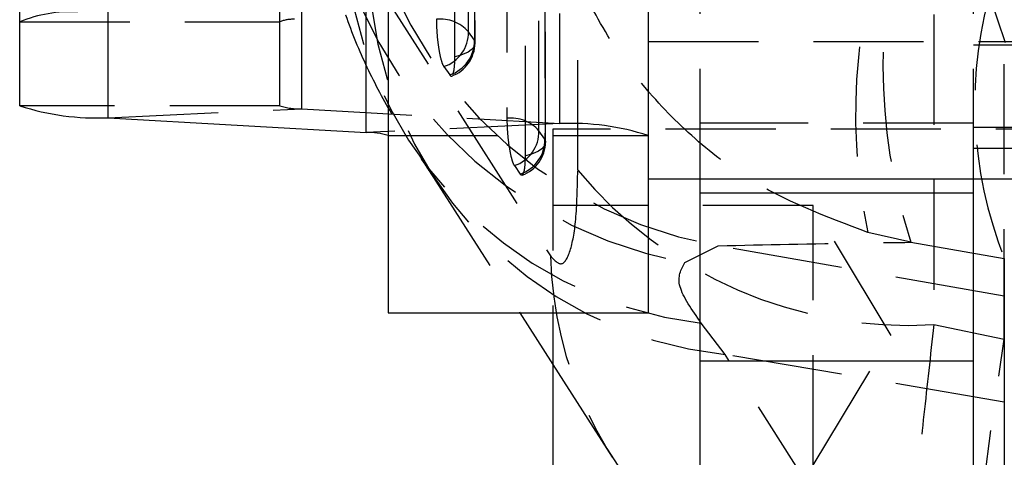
# Model space of a CAD drawing. Extents: x 55 to 332, y 12 to 285.
# Tile 23 of 36: x 303.59 to 314.95, y 242.27 to 247.32. Entities that reach past the tile are written whole.
import ezdxf

# ---------------------------------------------------------------- set-up
doc = ezdxf.new("R2010")
doc.units = 0
doc.linetypes.add('HIDDEN', pattern=[1.905, 1.27, -0.635])
doc.layers.get('0').update_dxf_attribs({"linetype": 'CONTINUOUS'})

msp = doc.modelspace()

# ---------------------------------------------------------------- linework, layer by layer
at = {"color": 7, "linetype": 'CONTINUOUS'}
for p, q in [((303.5911, 246.3246), (303.5911, 258.8079)), ((304.6102, 246.1868), (304.6102, 258.6701)), ((307.8411, 256.4192), (307.8411, 243.9358)), ((310.8411, 256.4192), (310.8411, 243.9358)), ((304.6102, 246.1868), (307.5864, 246.015)), ((310.8411, 245.4796), (324.3411, 245.4796)), ((311.4411, 245.314), (311.4411, 245.4796)), ((314.5911, 245.314), (314.5911, 245.4796)), ((314.5911, 245.314), (311.4411, 245.314)), ((311.4411, 243.3745), (311.4411, 245.314)), ((314.5911, 243.3745), (314.5911, 245.314)), ((307.8411, 243.9358), (310.8411, 243.9358)), ((309.3605, 243.9358), (309.7411, 243.3394)), ((309.7411, 243.9358), (309.7411, 241.2929)), ((314.5911, 243.3745), (311.4411, 243.3745)), ((311.4411, 231.946), (311.4411, 243.3745)), ((314.5911, 231.946), (314.5911, 243.3745))]:
    msp.add_line(p, q, dxfattribs=at)
at = {"color": 7, "linetype": 'HIDDEN'}
for p, q in [((306.5911, 246.3246), (306.5911, 258.8079)), ((306.8459, 246.2902), (306.8459, 258.7735)), ((309.8221, 246.1183), (309.8221, 258.6016)), ((310.0279, 245.5796), (310.0292, 251.064)), ((311.4411, 245.4796), (311.4411, 250.925)), ((314.5911, 245.4796), (314.5911, 250.925)), ((314.1362, 249.2814), (314.1347, 243.7977)), ((314.9473, 243.6287), (314.9473, 249.3502)), ((314.9595, 247.0509), (314.7246, 247.7562)), ((303.5911, 247.2938), (306.5911, 247.2938)), ((308.8355, 247.0828), (308.767, 247.1792)), ((310.8411, 247.0655), (324.3411, 247.0655)), ((314.5911, 247.0262), (317.5911, 247.0262)), ((308.4828, 246.7765), (308.5514, 246.6801)), ((306.5911, 246.3246), (303.5911, 246.3246)), ((304.6102, 246.1868), (306.8459, 246.2902)), ((306.8459, 246.2902), (309.8221, 246.1183)), ((309.8221, 246.1183), (307.5864, 246.015)), ((314.5911, 246.1241), (311.4411, 246.1241)), ((307.8411, 245.9806), (310.8411, 245.9806)), ((309.6489, 245.9397), (309.5803, 246.036)), ((309.7411, 246.0554), (309.7411, 245.924)), ((323.7411, 246.0554), (309.7411, 246.0554)), ((317.5911, 246.0741), (314.5911, 246.0741)), ((309.7411, 245.924), (309.7411, 243.9358)), ((317.5911, 245.8298), (314.5911, 245.8298)), ((308.3303, 245.5503), (309.3605, 243.9358)), ((309.2962, 245.6333), (309.3648, 245.5369)), ((312.7411, 245.1741), (309.7411, 245.1741)), ((312.7411, 242.1741), (312.7411, 245.1741)), ((313.6424, 243.6741), (312.7411, 245.1741)), ((313.871, 244.7489), (313.3743, 244.8628)), ((313.871, 244.7489), (314.9473, 244.5625)), ((311.2628, 244.5157), (311.6479, 244.7088)), ((314.9473, 244.1271), (311.6479, 244.7088)), ((314.9473, 244.5625), (314.9473, 244.1271)), ((314.9473, 244.1271), (314.9473, 242.9049)), ((311.726, 243.4536), (311.4514, 243.8166)), ((314.1347, 243.7977), (314.9473, 243.6287)), ((312.7411, 242.1741), (313.6424, 243.6741)), ((314.9473, 242.9049), (311.726, 243.4536)), ((313.8203, 240.1718), (311.726, 243.4536)), ((309.7411, 243.3394), (310.4249, 242.2678)), ((314.9473, 242.9049), (314.9473, 239.9374))]:
    msp.add_line(p, q, dxfattribs=at)
at = {"color": 8, "linetype": 'CONTINUOUS'}
msp.add_line((307.5864, 246.015), (307.5864, 247.7421), dxfattribs=at)
at = {"color": 7, "linetype": 'HIDDEN', "flags": 128}
for points in [[(308.767, 247.1792), (308.767, 247.91), (308.767, 250.833), (308.7669, 255.5963)], [(308.8354, 255.4434), (308.8355, 254.7126), (308.8355, 251.7895), (308.8355, 247.0828)], [(308.8425, 247.0502), (308.8424, 252.9026), (308.8424, 255.4108)], [(308.6103, 246.8902), (308.6103, 247.621), (308.6102, 250.5441), (308.6101, 255.2508)], [(309.2096, 253.9256), (309.2096, 253.1948), (309.2099, 250.2717), (309.2104, 246.1799)], [(309.5803, 246.036), (309.5802, 246.7668), (309.5799, 249.6898), (309.5794, 253.7817)], [(309.6479, 253.6287), (309.648, 252.8979), (309.6484, 249.9749), (309.6489, 245.9397)], [(309.6558, 245.907), (309.6551, 251.2894), (309.6548, 253.5961)], [(309.4237, 245.7471), (309.4236, 246.4778), (309.4232, 249.4009), (309.4226, 253.4361)], [(307.6192, 247.8738), (309.4675, 244.9763), (309.7136, 244.5906)], [(308.8355, 247.0828), (308.8424, 247.0539), (308.8383, 247.025), (308.8235, 246.9967), (308.7982, 246.9698), (308.7632, 246.9451), (308.7194, 246.9232), (308.668, 246.9048), (308.6103, 246.8902)], [(309.6489, 245.9397), (309.6558, 245.9108), (309.6517, 245.8818), (309.6368, 245.8535), (309.6116, 245.8266), (309.5765, 245.8019), (309.5327, 245.7801), (309.4813, 245.7616), (309.4237, 245.7471)], [(314.9473, 239.9374), (314.8127, 239.7662), (314.7089, 239.7516), (314.6384, 239.8938), (314.6028, 240.1896), (314.6028, 240.6325), (314.6384, 241.2122), (314.7089, 241.9159), (314.8127, 242.7275), (314.9473, 243.6287)]]:
    msp.add_lwpolyline(points, dxfattribs=at)
at = {"color": 7, "linetype": 'HIDDEN'}
for centre, radius, start, end in [((312.5447, 249.7002), 5.0712, 177.97163, 259.81401), ((312.1974, 249.5365), 5.107, 178.54163, 259.45545), ((319.8421, 246.2276), 6.6102, 156.72896, 191.91548), ((320.1116, 246.7826), 6.5636, 161.94969, 198.05031), ((311.9986, 248.4411), 4.6568, 181.98267, 263.25213), ((312.2045, 248.0161), 4.5875, 181.77731, 264.01311), ((319.4748, 246.3494), 4.8673, 163.19788, 201.539), ((304.1869, 245.8277), 1.5825, 87.24777, 112.11708), ((306.7401, 246.9273), 0.3956, 87.24763, 112.11704), ((308.4427, 246.893), 0.4325, 41.4263, 96.05418), ((308.351, 247.1711), 0.4161, 288.46883, 1.11446), ((308.4196, 247.0747), 0.4161, 288.46941, 1.11465), ((308.4365, 247.0502), 0.406, 289.74549, 0.00067), ((306.8127, 247.0038), 0.7144, 251.93469, 272.66479), ((309.256, 245.7498), 0.4325, 41.43195, 96.06068), ((309.955, 243.2637), 2.8577, 71.93482, 92.66465), ((309.1643, 246.0279), 0.4161, 288.47495, 1.1204), ((309.2329, 245.9315), 0.4161, 288.47573, 1.12105), ((309.2498, 245.907), 0.406, 289.72675, 0.00738), ((313.8471, 248.7583), 4.9689, 219.77068, 273.31787), ((314.2447, 244.7089), 4.5327, 181.49532, 228.90683)]:
    msp.add_arc(centre, radius, start, end, dxfattribs=at)
at = {"color": 7, "linetype": 'CONTINUOUS'}
for centre, radius, start, end in [((304.4773, 249.0415), 2.8577, 251.93487, 272.66462), ((307.6196, 245.3014), 0.7144, 71.93459, 92.66489)]:
    msp.add_arc(centre, radius, start, end, dxfattribs=at)
at = {"color": 7, "linetype": 'HIDDEN'}
for points, knots in [([(313.3743, 244.8628), (312.8921, 245.0439), (312.1408, 245.3262), (311.2869, 246.002), (310.6956, 246.6313), (310.2169, 247.3594), (309.9297, 248.0075), (309.6859, 248.8079), (309.6097, 249.3598), (309.6051, 249.7853), (309.6051, 249.7901)], [0, 0, 0, 0, 0.22928243, 0.35719, 0.48510938, 0.61701914, 0.74893941, 0.80512789, 0.99779834, 1, 1, 1, 1]), ([(307.0339, 249.2443), (307.0395, 249.0245), (307.0515, 248.5623), (307.1819, 247.8927), (307.3822, 247.2435), (307.6471, 246.6428), (307.9338, 246.1265), (308.1398, 245.8374), (308.2315, 245.7086)], [0, 0, 0, 0, 0.1544388, 0.3247532, 0.4955211, 0.6698562, 0.8528683, 1, 1, 1, 1]), ([(308.3971, 247.3231), (308.3978, 247.2829), (308.3993, 247.2012), (308.4114, 247.0678), (308.4296, 246.9441), (308.4524, 246.8441), (308.4709, 246.7946), (308.4809, 246.7794), (308.4828, 246.7765)], [0, 0, 0, 0, 0.1858177, 0.3777879, 0.5697593, 0.7617322, 0.9537013, 1, 1, 1, 1]), ([(308.5884, 246.6878), (308.5937, 246.7061), (308.6042, 246.7426), (308.6098, 246.8227), (308.6102, 246.8759), (308.6103, 246.8902)], [0, 0, 0, 0, 0.4216962, 0.8434004, 1, 1, 1, 1]), ([(308.5514, 246.6801), (308.5573, 246.6721), (308.565, 246.6619), (308.5712, 246.6697), (308.5726, 246.6714)], [0, 0, 0, 0, 0.7794676, 1, 1, 1, 1]), ([(309.2104, 246.1799), (309.2111, 246.1398), (309.2127, 246.0581), (309.2247, 245.9248), (309.2429, 245.801), (309.2658, 245.701), (309.2843, 245.6515), (309.2942, 245.6362), (309.2962, 245.6333)], [0, 0, 0, 0, 0.1855088, 0.3774803, 0.5694501, 0.7614182, 0.9533863, 1, 1, 1, 1]), ([(308.2177, 245.7156), (308.2292, 245.7001), (308.2571, 245.6628), (308.3059, 245.5849), (308.3344, 245.5392)], [0, 0, 0, 0, 0.41428905, 1, 1, 1, 1]), ([(309.39, 245.5267), (309.3964, 245.5363), (309.4093, 245.5555), (309.4213, 245.6349), (309.4229, 245.7099), (309.4237, 245.7471)], [0, 0, 0, 0, 0.33492684, 0.66988441, 1, 1, 1, 1]), ([(309.3648, 245.5369), (309.3657, 245.5356), (309.3731, 245.5255), (309.3799, 245.5268), (309.3859, 245.5279)], [0, 0, 0, 0, 0.1278428, 1, 1, 1, 1]), ([(309.7136, 244.5906), (309.756, 244.544), (309.841, 244.4506), (309.9432, 244.6136), (310.0142, 244.9864), (310.0233, 245.3787), (310.0279, 245.5796)], [0, 0, 0, 0, 0.2534149, 0.5073704, 0.7476439, 1, 1, 1, 1]), ([(311.6479, 244.7088), (312.1905, 244.7204), (312.9193, 244.7359), (313.6773, 244.7463), (313.871, 244.7489)], [0, 0, 0, 0, 0.7444506, 1, 1, 1, 1]), ([(311.4514, 243.8166), (311.3461, 243.9683), (311.1321, 244.2766), (311.2188, 244.4352), (311.2628, 244.5157)], [0, 0, 0, 0, 0.49224921, 1, 1, 1, 1]), ([(314.1347, 243.7977), (314.0952, 243.4435), (314.0163, 242.735), (313.9208, 241.838), (313.846, 241.0989), (313.7925, 240.5237), (313.762, 240.1281), (313.7562, 239.9316), (313.7739, 239.9291), (313.8048, 240.0909), (313.8203, 240.1718)], [0, 0, 0, 0, 0.1277825, 0.2555638, 0.3773008, 0.4990381, 0.6258609, 0.7526873, 0.8763413, 1, 1, 1, 1])]:
    msp.add_open_spline(points, degree=3, knots=knots, dxfattribs=at)

doc.saveas('drawing.dxf')
